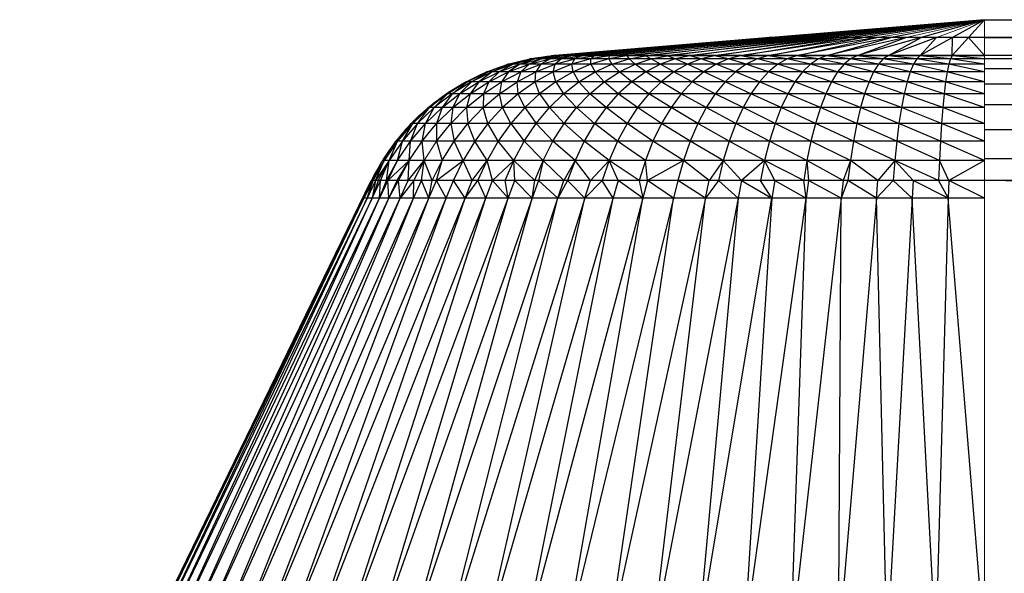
# Paper-space layout '_Top' of a CAD drawing. Header units: millimetres. Extents: x 0 to 1300, y -464 to -1.
# Tile 4 of 47: x 1 to 27, y -449 to -435. Entities that reach past the tile are written whole.
import ezdxf

# ---------------------------------------------------------------- set-up
doc = ezdxf.new("R2010")
doc.units = ezdxf.units.MM

psp = doc.layouts.new('_Top')

# ---------------------------------------------------------------- linework, layer by layer
at = {"color": 7, "linetype": 'Continuous', "lineweight": 25}
for p, q in [((20.696, -435.231), (26.301, -434.764)), ((20.712, -435.231), (26.301, -434.764)), ((26.301, -434.764), (20.758, -435.231)), ((26.301, -434.764), (20.836, -435.231)), ((26.301, -434.764), (20.945, -435.231)), ((26.301, -434.764), (21.083, -435.231)), ((26.301, -434.764), (21.251, -435.231)), ((26.301, -434.764), (21.447, -435.231)), ((26.301, -434.764), (21.67, -435.231)), ((26.301, -434.764), (21.919, -435.231)), ((26.301, -434.764), (22.192, -435.231)), ((26.301, -434.764), (22.489, -435.231)), ((26.301, -434.764), (22.806, -435.231)), ((26.301, -434.764), (23.143, -435.231)), ((26.301, -434.764), (23.869, -435.231)), ((26.301, -434.764), (24.649, -435.231)), ((26.301, -434.764), (25.466, -435.231)), ((26.301, -434.764), (25.882, -435.231)), ((26.301, -435.231), (1274.114, -434.764)), ((26.301, -434.764), (1274.114, -434.764)), ((15.091, -435.698), (20.696, -435.231)), ((20.712, -435.231), (15.122, -435.698)), ((15.122, -435.698), (20.696, -435.231)), ((20.758, -435.231), (15.216, -435.698)), ((15.216, -435.698), (20.712, -435.231)), ((20.836, -435.231), (15.372, -435.698)), ((15.372, -435.698), (20.758, -435.231)), ((20.945, -435.231), (15.589, -435.698)), ((15.589, -435.698), (20.836, -435.231)), ((21.083, -435.231), (15.866, -435.698)), ((15.866, -435.698), (20.945, -435.231)), ((21.251, -435.231), (16.201, -435.698)), ((16.201, -435.698), (21.083, -435.231)), ((21.447, -435.231), (16.593, -435.698)), ((16.593, -435.698), (21.251, -435.231)), ((21.67, -435.231), (17.039, -435.698)), ((17.039, -435.698), (21.447, -435.231)), ((21.919, -435.231), (17.536, -435.698)), ((17.536, -435.698), (21.67, -435.231)), ((22.192, -435.231), (18.083, -435.698)), ((18.083, -435.698), (21.919, -435.231)), ((22.489, -435.231), (18.676, -435.698)), ((18.676, -435.698), (22.192, -435.231)), ((22.806, -435.231), (19.312, -435.698)), ((19.312, -435.698), (22.489, -435.231)), ((23.143, -435.231), (19.986, -435.698)), ((19.986, -435.698), (22.806, -435.231)), ((1279.719, -435.231), (20.696, -435.231)), ((23.498, -435.231), (20.696, -435.698)), ((20.696, -435.698), (23.143, -435.231)), ((23.869, -435.231), (21.437, -435.698)), ((21.437, -435.698), (23.498, -435.231)), ((24.253, -435.231), (22.205, -435.698)), ((22.205, -435.698), (23.869, -435.231)), ((24.649, -435.231), (22.997, -435.698)), ((22.997, -435.698), (24.253, -435.231)), ((25.054, -435.231), (23.806, -435.698)), ((23.806, -435.698), (24.649, -435.231)), ((25.466, -435.231), (24.63, -435.698)), ((24.63, -435.698), (25.054, -435.231)), ((25.882, -435.231), (25.463, -435.698)), ((25.463, -435.698), (25.466, -435.231)), ((26.301, -435.698), (25.882, -435.231)), ((1274.114, -435.231), (26.301, -435.698)), ((15.055, -435.704), (14.496, -435.785)), ((14.496, -435.785), (15.024, -435.704)), ((15.15, -435.704), (14.595, -435.785)), ((14.595, -435.785), (15.055, -435.704)), ((14.76, -435.785), (15.306, -435.704)), ((15.15, -435.704), (14.76, -435.785)), ((14.906, -435.721), (14.905, -435.716)), ((14.989, -435.785), (15.525, -435.704)), ((15.306, -435.704), (14.989, -435.785)), ((26.301, -435.704), (15.024, -435.704)), ((15.122, -435.698), (15.055, -435.704)), ((15.055, -435.704), (15.091, -435.698)), ((1285.324, -435.698), (15.091, -435.698)), ((15.15, -435.704), (15.122, -435.698)), ((15.216, -435.698), (15.15, -435.704)), ((15.306, -435.704), (15.216, -435.698)), ((15.281, -435.785), (15.803, -435.704)), ((15.525, -435.704), (15.281, -435.785)), ((15.372, -435.698), (15.306, -435.704)), ((15.525, -435.704), (15.372, -435.698)), ((15.589, -435.698), (15.525, -435.704)), ((15.589, -435.698), (15.803, -435.704)), ((15.635, -435.785), (16.14, -435.704)), ((15.803, -435.704), (15.635, -435.785)), ((15.803, -435.704), (15.866, -435.698)), ((15.866, -435.698), (16.14, -435.704)), ((16.534, -435.704), (16.049, -435.785)), ((16.049, -435.785), (16.14, -435.704)), ((16.14, -435.704), (16.201, -435.698)), ((16.534, -435.704), (16.201, -435.698)), ((16.983, -435.704), (16.52, -435.785)), ((16.52, -435.785), (16.534, -435.704)), ((16.593, -435.698), (16.534, -435.704)), ((16.983, -435.704), (16.593, -435.698)), ((17.039, -435.698), (16.983, -435.704)), ((16.983, -435.704), (17.045, -435.785)), ((17.039, -435.698), (17.484, -435.704)), ((17.045, -435.785), (17.484, -435.704)), ((17.484, -435.704), (17.536, -435.698)), ((17.484, -435.704), (17.623, -435.785)), ((17.536, -435.698), (18.034, -435.704)), ((17.623, -435.785), (18.034, -435.704)), ((18.034, -435.704), (18.083, -435.698)), ((18.249, -435.785), (18.034, -435.704)), ((18.63, -435.704), (18.083, -435.698)), ((18.63, -435.704), (18.249, -435.785)), ((18.676, -435.698), (18.63, -435.704)), ((18.92, -435.785), (18.63, -435.704)), ((19.27, -435.704), (18.676, -435.698)), ((19.27, -435.704), (18.92, -435.785)), ((19.312, -435.698), (19.27, -435.704)), ((19.632, -435.785), (19.27, -435.704)), ((19.948, -435.704), (19.312, -435.698)), ((19.948, -435.704), (19.632, -435.785)), ((19.986, -435.698), (19.948, -435.704)), ((20.382, -435.785), (19.948, -435.704)), ((20.662, -435.704), (19.986, -435.698)), ((20.662, -435.704), (20.382, -435.785)), ((20.696, -435.698), (20.662, -435.704)), ((21.165, -435.785), (20.662, -435.704)), ((21.408, -435.704), (20.696, -435.698)), ((21.408, -435.704), (21.165, -435.785)), ((21.437, -435.698), (21.408, -435.704)), ((21.976, -435.785), (21.408, -435.704)), ((22.181, -435.704), (21.437, -435.698)), ((22.181, -435.704), (21.976, -435.785)), ((22.205, -435.698), (22.181, -435.704)), ((22.812, -435.785), (22.181, -435.704)), ((22.977, -435.704), (22.205, -435.698)), ((22.977, -435.704), (22.812, -435.785)), ((22.997, -435.698), (22.977, -435.704)), ((23.667, -435.785), (22.977, -435.704)), ((23.791, -435.704), (22.997, -435.698)), ((23.791, -435.704), (23.667, -435.785)), ((23.806, -435.698), (23.791, -435.704)), ((24.537, -435.785), (23.791, -435.704)), ((24.62, -435.704), (23.806, -435.698)), ((24.62, -435.704), (24.537, -435.785)), ((24.63, -435.698), (24.62, -435.704)), ((25.416, -435.785), (24.62, -435.704)), ((25.458, -435.704), (24.63, -435.698)), ((25.458, -435.704), (25.416, -435.785)), ((25.463, -435.698), (25.458, -435.704)), ((26.301, -435.785), (25.458, -435.704)), ((26.301, -435.704), (25.463, -435.698)), ((1274.114, -435.698), (26.301, -435.787)), ((13.925, -435.926), (13.368, -436.126)), ((13.368, -436.126), (13.89, -435.926)), ((14.029, -435.926), (13.476, -436.126)), ((13.476, -436.126), (13.925, -435.926)), ((13.657, -436.126), (14.201, -435.926)), ((14.029, -435.926), (13.657, -436.126)), ((26.301, -435.926), (13.89, -435.926)), ((13.908, -436.126), (14.442, -435.926)), ((14.201, -435.926), (13.908, -436.126)), ((14.496, -435.785), (13.925, -435.926)), ((13.925, -435.926), (14.463, -435.785)), ((13.957, -435.906), (13.958, -435.91)), ((14.595, -435.785), (14.029, -435.926)), ((14.029, -435.926), (14.496, -435.785)), ((14.131, -435.859), (14.131, -435.867)), ((14.201, -435.926), (14.76, -435.785)), ((14.595, -435.785), (14.201, -435.926)), ((14.228, -436.126), (14.748, -435.926)), ((14.442, -435.926), (14.228, -436.126)), ((14.425, -435.794), (14.425, -435.792)), ((14.442, -435.926), (14.989, -435.785)), ((14.76, -435.785), (14.442, -435.926)), ((26.301, -435.785), (14.463, -435.785)), ((14.606, -435.759), (14.607, -435.764)), ((14.616, -436.126), (15.119, -435.926)), ((14.748, -435.926), (14.616, -436.126)), ((14.748, -435.926), (15.281, -435.785)), ((14.989, -435.785), (14.748, -435.926)), ((15.553, -435.926), (15.069, -436.126)), ((15.069, -436.126), (15.119, -435.926)), ((15.119, -435.926), (15.635, -435.785)), ((15.281, -435.785), (15.119, -435.926)), ((16.049, -435.785), (15.553, -435.926)), ((15.553, -435.926), (15.635, -435.785)), ((15.585, -436.126), (15.553, -435.926)), ((16.047, -435.926), (15.585, -436.126)), ((16.52, -435.785), (16.047, -435.926)), ((16.047, -435.926), (16.049, -435.785)), ((16.047, -435.926), (16.161, -436.126)), ((16.161, -436.126), (16.598, -435.926)), ((16.52, -435.785), (16.598, -435.926)), ((16.598, -435.926), (17.045, -435.785)), ((16.598, -435.926), (16.794, -436.126)), ((16.794, -436.126), (17.203, -435.926)), ((17.045, -435.785), (17.203, -435.926)), ((17.203, -435.926), (17.623, -435.785)), ((17.479, -436.126), (17.203, -435.926)), ((17.86, -435.926), (17.479, -436.126)), ((17.86, -435.926), (17.623, -435.785)), ((18.249, -435.785), (17.86, -435.926)), ((18.215, -436.126), (17.86, -435.926)), ((18.563, -435.926), (18.215, -436.126)), ((18.563, -435.926), (18.249, -435.785)), ((18.92, -435.785), (18.563, -435.926)), ((18.995, -436.126), (18.563, -435.926)), ((19.31, -435.926), (18.92, -435.785)), ((19.31, -435.926), (18.995, -436.126)), ((19.632, -435.785), (19.31, -435.926)), ((19.816, -436.126), (19.31, -435.926)), ((20.096, -435.926), (19.632, -435.785)), ((20.096, -435.926), (19.816, -436.126)), ((20.382, -435.785), (20.096, -435.926)), ((20.674, -436.126), (20.096, -435.926)), ((20.916, -435.926), (20.382, -435.785)), ((20.916, -435.926), (20.674, -436.126)), ((21.165, -435.785), (20.916, -435.926)), ((21.563, -436.126), (20.916, -435.926)), ((21.767, -435.926), (21.165, -435.785)), ((21.767, -435.926), (21.563, -436.126)), ((21.976, -435.785), (21.767, -435.926)), ((22.478, -436.126), (21.767, -435.926)), ((22.643, -435.926), (21.976, -435.785)), ((22.643, -435.926), (22.478, -436.126)), ((22.812, -435.785), (22.643, -435.926)), ((23.415, -436.126), (22.643, -435.926)), ((23.539, -435.926), (22.812, -435.785)), ((23.539, -435.926), (23.415, -436.126)), ((23.667, -435.785), (23.539, -435.926)), ((24.368, -436.126), (23.539, -435.926)), ((24.451, -435.926), (23.667, -435.785)), ((24.451, -435.926), (24.368, -436.126)), ((24.537, -435.785), (24.451, -435.926)), ((25.332, -436.126), (24.451, -435.926)), ((25.374, -435.926), (24.537, -435.785)), ((25.374, -435.926), (25.332, -436.126)), ((25.416, -435.785), (25.374, -435.926)), ((26.301, -436.126), (25.374, -435.926)), ((26.301, -435.926), (25.416, -435.785)), ((1274.114, -435.787), (26.301, -436.044)), ((1274.114, -435.787), (26.301, -435.787)), ((13.368, -436.126), (12.83, -436.384)), ((12.83, -436.384), (13.331, -436.126)), ((13.476, -436.126), (12.943, -436.384)), ((12.943, -436.384), (13.368, -436.126)), ((13.131, -436.384), (13.657, -436.126)), ((13.476, -436.126), (13.131, -436.384)), ((13.195, -436.185), (13.196, -436.191)), ((26.301, -436.126), (13.331, -436.126)), ((13.393, -436.384), (13.908, -436.126)), ((13.657, -436.126), (13.393, -436.384)), ((13.505, -436.057), (13.505, -436.062)), ((13.664, -436), (13.665, -436.007)), ((13.726, -436.384), (14.228, -436.126)), ((13.908, -436.126), (13.726, -436.384)), ((14.13, -436.384), (14.616, -436.126)), ((14.228, -436.126), (14.13, -436.384)), ((15.069, -436.126), (14.602, -436.384)), ((14.602, -436.384), (14.616, -436.126)), ((15.14, -436.384), (15.069, -436.126)), ((15.585, -436.126), (15.14, -436.384)), ((15.585, -436.126), (15.74, -436.384)), ((15.74, -436.384), (16.161, -436.126)), ((16.161, -436.126), (16.398, -436.384)), ((16.398, -436.384), (16.794, -436.126)), ((17.113, -436.384), (16.794, -436.126)), ((17.479, -436.126), (17.113, -436.384)), ((17.878, -436.384), (17.479, -436.126)), ((18.215, -436.126), (17.878, -436.384)), ((18.691, -436.384), (18.215, -436.126)), ((18.995, -436.126), (18.691, -436.384)), ((19.547, -436.384), (18.995, -436.126)), ((19.816, -436.126), (19.547, -436.384)), ((20.44, -436.384), (19.816, -436.126)), ((20.674, -436.126), (20.44, -436.384)), ((21.366, -436.384), (20.674, -436.126)), ((21.563, -436.126), (21.366, -436.384)), ((22.319, -436.384), (21.563, -436.126)), ((22.478, -436.126), (22.319, -436.384)), ((23.295, -436.384), (22.478, -436.126)), ((23.415, -436.126), (23.295, -436.384)), ((24.288, -436.384), (23.415, -436.126)), ((24.368, -436.126), (24.288, -436.384)), ((25.291, -436.384), (24.368, -436.126)), ((25.332, -436.126), (25.291, -436.384)), ((26.301, -436.384), (25.332, -436.126)), ((1274.114, -436.044), (26.301, -436.446)), ((1274.114, -436.044), (26.301, -436.044)), ((12.83, -436.384), (12.319, -436.698)), ((12.319, -436.698), (12.792, -436.384)), ((12.943, -436.384), (12.437, -436.698)), ((12.437, -436.698), (12.83, -436.384)), ((12.628, -436.477), (12.629, -436.482)), ((12.631, -436.698), (13.131, -436.384)), ((12.943, -436.384), (12.631, -436.698)), ((12.759, -436.402), (12.76, -436.404)), ((26.301, -436.384), (12.792, -436.384)), ((12.903, -436.698), (13.393, -436.384)), ((13.131, -436.384), (12.903, -436.698)), ((13.057, -436.249), (13.058, -436.253)), ((13.249, -436.698), (13.726, -436.384)), ((13.393, -436.384), (13.249, -436.698)), ((13.668, -436.698), (14.13, -436.384)), ((13.726, -436.384), (13.668, -436.698)), ((14.158, -436.698), (14.13, -436.384)), ((14.602, -436.384), (14.158, -436.698)), ((14.716, -436.698), (14.602, -436.384)), ((15.14, -436.384), (14.716, -436.698)), ((15.14, -436.384), (15.339, -436.698)), ((15.339, -436.698), (15.74, -436.384)), ((15.74, -436.384), (16.023, -436.698)), ((16.023, -436.698), (16.398, -436.384)), ((16.764, -436.698), (16.398, -436.384)), ((17.113, -436.384), (16.764, -436.698)), ((17.559, -436.698), (17.113, -436.384)), ((17.878, -436.384), (17.559, -436.698)), ((18.403, -436.698), (17.878, -436.384)), ((18.691, -436.384), (18.403, -436.698)), ((19.29, -436.698), (18.691, -436.384)), ((19.547, -436.384), (19.29, -436.698)), ((20.217, -436.698), (19.547, -436.384)), ((20.44, -436.384), (20.217, -436.698)), ((21.178, -436.698), (20.44, -436.384)), ((21.366, -436.384), (21.178, -436.698)), ((22.168, -436.698), (21.366, -436.384)), ((22.319, -436.384), (22.168, -436.698)), ((23.181, -436.698), (22.319, -436.384)), ((23.295, -436.384), (23.181, -436.698)), ((24.211, -436.698), (23.295, -436.384)), ((24.288, -436.384), (24.211, -436.698)), ((25.253, -436.698), (24.288, -436.384)), ((25.291, -436.384), (25.253, -436.698)), ((26.301, -436.698), (25.291, -436.384)), ((1274.114, -436.446), (26.301, -436.981)), ((1274.114, -436.446), (26.301, -436.446)), ((12.319, -436.698), (11.851, -437.055)), ((11.851, -437.055), (12.28, -436.698)), ((12.437, -436.698), (11.972, -437.055)), ((11.972, -437.055), (12.319, -436.698)), ((12.174, -437.055), (12.631, -436.698)), ((12.437, -436.698), (12.174, -437.055)), ((12.217, -436.741), (12.218, -436.745)), ((26.301, -436.698), (12.28, -436.698)), ((12.343, -436.655), (12.344, -436.658)), ((12.454, -437.055), (12.903, -436.698)), ((12.631, -436.698), (12.454, -437.055)), ((12.812, -437.055), (13.249, -436.698)), ((12.903, -436.698), (12.812, -437.055)), ((13.246, -437.055), (13.668, -436.698)), ((13.249, -436.698), (13.246, -437.055)), ((13.752, -437.055), (13.668, -436.698)), ((14.158, -436.698), (13.752, -437.055)), ((14.328, -437.055), (14.158, -436.698)), ((14.716, -436.698), (14.328, -437.055)), ((14.716, -436.698), (14.972, -437.055)), ((14.972, -437.055), (15.339, -436.698)), ((15.339, -436.698), (15.679, -437.055)), ((15.679, -437.055), (16.023, -436.698)), ((16.445, -437.055), (16.023, -436.698)), ((16.764, -436.698), (16.445, -437.055)), ((17.266, -437.055), (16.764, -436.698)), ((17.559, -436.698), (17.266, -437.055)), ((18.138, -437.055), (17.559, -436.698)), ((18.403, -436.698), (18.138, -437.055)), ((19.056, -437.055), (18.403, -436.698)), ((19.29, -436.698), (19.056, -437.055)), ((20.014, -437.055), (19.29, -436.698)), ((20.217, -436.698), (20.014, -437.055)), ((21.007, -437.055), (20.217, -436.698)), ((21.178, -436.698), (21.007, -437.055)), ((22.03, -437.055), (21.178, -436.698)), ((22.168, -436.698), (22.03, -437.055)), ((23.077, -437.055), (22.168, -436.698)), ((23.181, -436.698), (23.077, -437.055)), ((24.141, -437.055), (23.181, -436.698)), ((24.211, -436.698), (24.141, -437.055)), ((25.218, -437.055), (24.211, -436.698)), ((25.253, -436.698), (25.218, -437.055)), ((26.301, -437.055), (25.253, -436.698)), ((11.948, -436.942), (11.95, -436.949)), ((1274.114, -436.981), (26.301, -437.635)), ((1274.114, -436.981), (26.301, -436.981)), ((11.851, -437.055), (11.411, -437.469)), ((11.411, -437.469), (11.811, -437.055)), ((11.972, -437.055), (11.536, -437.469)), ((11.536, -437.469), (11.851, -437.055)), ((11.743, -437.469), (12.174, -437.055)), ((11.743, -437.469), (11.972, -437.055)), ((26.301, -437.055), (11.811, -437.055)), ((11.831, -437.038), (11.831, -437.039)), ((12.032, -437.469), (12.454, -437.055)), ((12.174, -437.055), (12.032, -437.469)), ((12.401, -437.469), (12.812, -437.055)), ((12.454, -437.055), (12.401, -437.469)), ((12.812, -437.055), (12.848, -437.469)), ((12.848, -437.469), (13.246, -437.055)), ((13.369, -437.469), (13.246, -437.055)), ((13.752, -437.055), (13.369, -437.469)), ((13.964, -437.469), (13.752, -437.055)), ((14.328, -437.055), (13.964, -437.469)), ((14.328, -437.055), (14.627, -437.469)), ((14.627, -437.469), (14.972, -437.055)), ((14.972, -437.055), (15.355, -437.469)), ((15.355, -437.469), (15.679, -437.055)), ((16.145, -437.469), (15.679, -437.055)), ((16.445, -437.055), (16.145, -437.469)), ((16.991, -437.469), (16.445, -437.055)), ((17.266, -437.055), (16.991, -437.469)), ((17.889, -437.469), (17.266, -437.055)), ((18.138, -437.055), (17.889, -437.469)), ((18.835, -437.469), (18.138, -437.055)), ((19.056, -437.055), (18.835, -437.469)), ((19.822, -437.469), (19.056, -437.055)), ((20.014, -437.055), (19.822, -437.469)), ((20.846, -437.469), (20.014, -437.055)), ((21.007, -437.055), (20.846, -437.469)), ((21.9, -437.469), (21.007, -437.055)), ((22.03, -437.055), (21.9, -437.469)), ((22.978, -437.469), (22.03, -437.055)), ((23.077, -437.055), (22.978, -437.469)), ((24.075, -437.469), (23.077, -437.055)), ((24.141, -437.055), (24.075, -437.469)), ((25.185, -437.469), (24.141, -437.055)), ((25.218, -437.055), (25.185, -437.469)), ((26.301, -437.469), (25.218, -437.055)), ((11.411, -437.469), (11.014, -437.929)), ((11.014, -437.929), (11.369, -437.469)), ((11.536, -437.469), (11.142, -437.929)), ((11.142, -437.929), (11.411, -437.469)), ((11.355, -437.929), (11.743, -437.469)), ((11.355, -437.929), (11.536, -437.469)), ((26.301, -437.469), (11.369, -437.469)), ((11.471, -437.365), (11.472, -437.371)), ((11.58, -437.26), (11.582, -437.269)), ((11.652, -437.929), (12.032, -437.469)), ((11.652, -437.929), (11.743, -437.469)), ((12.031, -437.929), (12.401, -437.469)), ((12.032, -437.469), (12.031, -437.929)), ((12.401, -437.469), (12.489, -437.929)), ((12.489, -437.929), (12.848, -437.469)), ((13.025, -437.929), (12.848, -437.469)), ((13.369, -437.469), (13.025, -437.929)), ((13.635, -437.929), (13.369, -437.469)), ((13.964, -437.469), (13.635, -437.929)), ((13.964, -437.469), (14.316, -437.929)), ((14.316, -437.929), (14.627, -437.469)), ((14.627, -437.469), (15.063, -437.929)), ((15.063, -437.929), (15.355, -437.469)), ((15.874, -437.929), (15.355, -437.469)), ((16.145, -437.469), (15.874, -437.929)), ((16.743, -437.929), (16.145, -437.469)), ((16.991, -437.469), (16.743, -437.929)), ((17.665, -437.929), (16.991, -437.469)), ((17.889, -437.469), (17.665, -437.929)), ((18.636, -437.929), (17.889, -437.469)), ((18.835, -437.469), (18.636, -437.929)), ((19.65, -437.929), (18.835, -437.469)), ((19.822, -437.469), (19.65, -437.929)), ((20.7, -437.929), (19.822, -437.469)), ((20.846, -437.469), (20.7, -437.929)), ((21.782, -437.929), (20.846, -437.469)), ((21.9, -437.469), (21.782, -437.929)), ((22.89, -437.929), (21.9, -437.469)), ((22.978, -437.469), (22.89, -437.929)), ((24.016, -437.929), (22.978, -437.469)), ((24.075, -437.469), (24.016, -437.929)), ((25.155, -437.929), (24.075, -437.469)), ((25.185, -437.469), (25.155, -437.929)), ((26.301, -437.929), (25.185, -437.469)), ((11.129, -437.735), (11.13, -437.741)), ((11.24, -437.608), (11.242, -437.616)), ((1274.114, -437.635), (26.301, -438.392)), ((1274.114, -437.635), (26.301, -437.635)), ((11.014, -437.929), (10.666, -438.43)), ((10.666, -438.43), (10.971, -437.929)), ((11.142, -437.929), (10.797, -438.43)), ((10.797, -438.43), (11.014, -437.929)), ((10.937, -437.979), (10.936, -437.975)), ((26.301, -437.929), (10.971, -437.929)), ((11.015, -438.43), (11.355, -437.929)), ((11.015, -438.43), (11.142, -437.929)), ((11.319, -438.43), (11.652, -437.929)), ((11.319, -438.43), (11.355, -437.929)), ((11.706, -438.43), (11.652, -437.929)), ((12.031, -437.929), (12.175, -438.43)), ((12.175, -438.43), (12.489, -437.929)), ((12.722, -438.43), (12.489, -437.929)), ((13.025, -437.929), (12.722, -438.43)), ((13.346, -438.43), (13.025, -437.929)), ((13.635, -437.929), (13.346, -438.43)), ((14.043, -438.43), (13.635, -437.929)), ((14.043, -438.43), (14.316, -437.929)), ((14.316, -437.929), (14.807, -438.43)), ((14.807, -438.43), (15.063, -437.929)), ((15.637, -438.43), (15.063, -437.929)), ((15.874, -437.929), (15.637, -438.43)), ((16.525, -438.43), (15.874, -437.929)), ((16.743, -437.929), (16.525, -438.43)), ((17.469, -438.43), (16.743, -437.929)), ((17.665, -437.929), (17.469, -438.43)), ((18.461, -438.43), (17.665, -437.929)), ((18.636, -437.929), (18.461, -438.43)), ((19.498, -438.43), (18.636, -437.929)), ((19.65, -437.929), (19.498, -438.43)), ((20.573, -438.43), (19.65, -437.929)), ((20.7, -437.929), (20.573, -438.43)), ((21.679, -438.43), (20.7, -437.929)), ((21.782, -437.929), (21.679, -438.43)), ((22.812, -438.43), (21.782, -437.929)), ((22.89, -437.929), (22.812, -438.43)), ((23.964, -438.43), (22.89, -437.929)), ((24.016, -437.929), (23.964, -438.43)), ((25.129, -438.43), (24.016, -437.929)), ((25.155, -437.929), (25.129, -438.43)), ((26.301, -438.43), (25.155, -437.929)), ((10.829, -438.12), (10.83, -438.125)), ((10.666, -438.43), (10.358, -438.956)), ((10.358, -438.956), (10.622, -438.43)), ((10.376, -438.956), (10.666, -438.43)), ((10.797, -438.43), (10.439, -438.956)), ((10.439, -438.956), (10.666, -438.43)), ((10.509, -438.956), (10.797, -438.43)), ((10.563, -438.527), (10.565, -438.533)), ((10.574, -438.956), (10.797, -438.43)), ((26.301, -438.43), (10.622, -438.43)), ((10.661, -438.374), (10.66, -438.37)), ((10.731, -438.956), (11.015, -438.43)), ((10.731, -438.956), (10.797, -438.43)), ((11.319, -438.43), (10.761, -438.956)), ((10.761, -438.956), (11.015, -438.43)), ((11.002, -438.956), (11.319, -438.43)), ((11.041, -438.956), (11.319, -438.43)), ((11.294, -438.956), (11.706, -438.43)), ((11.294, -438.956), (11.319, -438.43)), ((11.435, -438.956), (11.706, -438.43)), ((11.637, -438.956), (11.706, -438.43)), ((11.913, -438.956), (11.706, -438.43)), ((11.913, -438.956), (12.175, -438.43)), ((12.03, -438.956), (12.722, -438.43)), ((12.03, -438.956), (12.175, -438.43)), ((12.471, -438.956), (12.722, -438.43)), ((12.958, -438.956), (12.722, -438.43)), ((12.958, -438.956), (13.346, -438.43)), ((13.106, -438.956), (13.346, -438.43)), ((13.491, -438.956), (13.346, -438.43)), ((13.491, -438.956), (14.043, -438.43)), ((13.815, -438.956), (14.043, -438.43)), ((14.067, -438.956), (14.043, -438.43)), ((14.594, -438.956), (14.043, -438.43)), ((14.594, -438.956), (14.807, -438.43)), ((14.807, -438.43), (14.685, -438.956)), ((15.342, -438.956), (14.807, -438.43)), ((15.637, -438.43), (15.342, -438.956)), ((15.637, -438.43), (15.439, -438.956)), ((16.036, -438.956), (15.637, -438.43)), ((16.525, -438.43), (16.036, -438.956)), ((16.525, -438.43), (16.344, -438.956)), ((17.305, -438.956), (16.525, -438.43)), ((16.764, -438.956), (16.525, -438.43)), ((17.469, -438.43), (17.305, -438.956)), ((17.525, -438.956), (17.469, -438.43)), ((18.461, -438.43), (17.525, -438.956)), ((18.461, -438.43), (18.316, -438.956)), ((19.134, -438.956), (18.461, -438.43)), ((19.498, -438.43), (19.134, -438.956)), ((19.498, -438.43), (19.372, -438.956)), ((19.976, -438.956), (19.498, -438.43)), ((20.573, -438.43), (19.976, -438.956)), ((20.573, -438.43), (20.467, -438.956)), ((21.594, -438.956), (20.573, -438.43)), ((20.839, -438.956), (20.573, -438.43)), ((21.679, -438.43), (21.594, -438.956)), ((22.618, -438.956), (21.679, -438.43)), ((21.679, -438.43), (21.721, -438.956)), ((22.812, -438.43), (22.618, -438.956)), ((22.812, -438.43), (22.747, -438.956)), ((23.528, -438.956), (22.812, -438.43)), ((23.964, -438.43), (23.528, -438.956)), ((23.964, -438.43), (23.921, -438.956)), ((25.108, -438.956), (23.964, -438.43)), ((24.447, -438.956), (23.964, -438.43)), ((25.129, -438.43), (25.108, -438.956)), ((25.372, -438.956), (25.129, -438.43)), ((26.301, -438.43), (25.372, -438.956)), ((1274.114, -438.392), (26.301, -438.956)), ((1274.114, -438.392), (26.301, -438.392)), ((10.418, -438.799), (10.415, -438.79)), ((1.173, -457.756), (10.331, -438.956)), ((10.376, -438.956), (10.138, -439.409)), ((10.358, -438.956), (10.138, -439.409)), ((10.138, -439.409), (10.331, -438.956)), ((10.439, -438.956), (10.22, -439.409)), ((10.22, -439.409), (10.376, -438.956)), ((1290.084, -438.956), (10.331, -438.956)), ((10.356, -439.409), (10.574, -438.956)), ((10.439, -438.956), (10.356, -439.409)), ((10.509, -438.956), (10.356, -439.409)), ((10.761, -438.956), (10.547, -439.409)), ((10.547, -439.409), (10.574, -438.956)), ((10.547, -439.409), (10.731, -438.956)), ((10.791, -439.409), (10.761, -438.956)), ((10.791, -439.409), (11.041, -438.956)), ((10.791, -439.409), (11.002, -438.956)), ((11.087, -439.409), (11.041, -438.956)), ((11.435, -438.956), (11.087, -439.409)), ((11.087, -439.409), (11.294, -438.956)), ((11.434, -439.409), (11.637, -438.956)), ((11.434, -439.409), (11.435, -438.956)), ((11.833, -439.409), (11.637, -438.956)), ((11.833, -439.409), (12.03, -438.956)), ((11.833, -439.409), (11.913, -438.956)), ((12.28, -439.409), (12.03, -438.956)), ((12.28, -439.409), (12.471, -438.956)), ((12.774, -439.409), (12.471, -438.956)), ((12.774, -439.409), (13.106, -438.956)), ((12.774, -439.409), (12.958, -438.956)), ((13.314, -439.409), (13.106, -438.956)), ((16.764, -438.956), (13.246, -451.05)), ((13.314, -439.409), (13.491, -438.956)), ((13.898, -439.409), (13.491, -438.956)), ((13.898, -439.409), (13.815, -438.956)), ((13.898, -439.409), (14.067, -438.956)), ((14.524, -439.409), (14.067, -438.956)), ((14.685, -438.956), (14.524, -439.409)), ((14.524, -439.409), (14.594, -438.956)), ((14.685, -438.956), (15.19, -439.409)), ((15.439, -438.956), (15.19, -439.409)), ((15.19, -439.409), (15.342, -438.956)), ((15.894, -439.409), (15.439, -438.956)), ((16.344, -438.956), (15.894, -439.409)), ((15.894, -439.409), (16.036, -438.956)), ((16.633, -439.409), (16.344, -438.956)), ((17.404, -439.409), (16.764, -438.956)), ((17.305, -438.956), (17.404, -439.409)), ((17.525, -438.956), (17.404, -439.409)), ((18.206, -439.409), (17.525, -438.956)), ((18.316, -438.956), (18.206, -439.409)), ((19.035, -439.409), (18.316, -438.956)), ((19.372, -438.956), (19.035, -439.409)), ((19.035, -439.409), (19.134, -438.956)), ((19.888, -439.409), (19.372, -438.956)), ((19.976, -438.956), (19.888, -439.409)), ((19.976, -438.956), (20.763, -439.409)), ((20.763, -439.409), (20.467, -438.956)), ((20.839, -438.956), (20.763, -439.409)), ((20.839, -438.956), (21.657, -439.409)), ((21.657, -439.409), (21.594, -438.956)), ((21.721, -438.956), (21.657, -439.409)), ((22.567, -439.409), (21.721, -438.956)), ((22.747, -438.956), (22.567, -439.409)), ((22.618, -438.956), (22.567, -439.409)), ((23.489, -439.409), (22.747, -438.956)), ((23.921, -438.956), (23.489, -439.409)), ((23.489, -439.409), (23.528, -438.956)), ((24.421, -439.409), (23.921, -438.956)), ((24.447, -438.956), (24.421, -439.409)), ((25.36, -439.409), (24.447, -438.956)), ((25.108, -438.956), (25.36, -439.409)), ((25.372, -438.956), (25.36, -439.409)), ((26.301, -439.409), (25.372, -438.956)), ((1274.114, -457.756), (26.301, -438.956)), ((10.138, -439.409), (4.477, -451.05)), ((4.477, -451.05), (10.11, -439.409)), ((10.22, -439.409), (4.588, -451.05)), ((4.588, -451.05), (10.138, -439.409)), ((10.356, -439.409), (4.772, -451.05)), ((4.772, -451.05), (10.22, -439.409)), ((5.029, -451.05), (10.547, -439.409)), ((5.029, -451.05), (10.356, -439.409)), ((5.358, -451.05), (10.791, -439.409)), ((5.358, -451.05), (10.547, -439.409)), ((5.758, -451.05), (11.087, -439.409)), ((5.758, -451.05), (10.791, -439.409)), ((6.228, -451.05), (11.434, -439.409)), ((6.228, -451.05), (11.087, -439.409)), ((6.765, -451.05), (11.833, -439.409)), ((6.765, -451.05), (11.434, -439.409)), ((7.369, -451.05), (12.28, -439.409)), ((7.369, -451.05), (11.833, -439.409)), ((8.036, -451.05), (12.774, -439.409)), ((8.036, -451.05), (12.28, -439.409)), ((8.766, -451.05), (13.314, -439.409)), ((8.766, -451.05), (12.774, -439.409)), ((9.554, -451.05), (13.898, -439.409)), ((9.554, -451.05), (13.314, -439.409)), ((26.301, -439.409), (10.11, -439.409)), ((14.524, -439.409), (10.4, -451.05)), ((10.4, -451.05), (13.898, -439.409)), ((11.299, -451.05), (15.19, -439.409)), ((11.299, -451.05), (14.524, -439.409)), ((15.894, -439.409), (12.249, -451.05)), ((12.249, -451.05), (15.19, -439.409)), ((13.246, -451.05), (15.894, -439.409)), ((17.404, -439.409), (14.288, -451.05)), ((14.288, -451.05), (16.633, -439.409)), ((18.206, -439.409), (15.37, -451.05)), ((15.37, -451.05), (17.404, -439.409)), ((19.035, -439.409), (16.49, -451.05)), ((16.49, -451.05), (18.206, -439.409)), ((19.888, -439.409), (17.642, -451.05)), ((17.642, -451.05), (19.035, -439.409)), ((18.824, -451.05), (20.763, -439.409)), ((19.888, -439.409), (18.824, -451.05)), ((20.031, -451.05), (21.657, -439.409)), ((20.763, -439.409), (20.031, -451.05)), ((22.567, -439.409), (21.259, -451.05)), ((21.259, -451.05), (21.657, -439.409)), ((23.489, -439.409), (22.505, -451.05)), ((22.505, -451.05), (22.567, -439.409)), ((23.763, -451.05), (23.489, -439.409)), ((24.421, -439.409), (23.763, -451.05)), ((25.03, -451.05), (24.421, -439.409)), ((25.36, -439.409), (25.03, -451.05)), ((26.301, -451.05), (25.36, -439.409))]:
    psp.add_line(p, q, dxfattribs=at)
at = {"color": 142, "linetype": 'Continuous', "lineweight": 18, "true_color": 0x0080c0}
for p, q in [((26.301, -434.764), (23.498, -435.231)), ((26.301, -434.764), (24.253, -435.231)), ((26.301, -434.764), (25.054, -435.231)), ((26.301, -434.764), (26.301, -435.704)), ((14.463, -435.785), (15.024, -435.704)), ((14.756, -435.74), (14.905, -435.716)), ((14.905, -435.716), (15.008, -435.706)), ((15.024, -435.704), (15.091, -435.698)), ((26.301, -459.873), (26.301, -435.704)), ((13.331, -436.126), (13.89, -435.926)), ((13.798, -435.959), (13.664, -436)), ((13.89, -435.926), (14.463, -435.785)), ((13.919, -435.919), (13.957, -435.906)), ((13.957, -435.906), (14.046, -435.885)), ((14.131, -435.859), (13.988, -435.902)), ((14.345, -435.814), (14.131, -435.859)), ((14.276, -435.828), (14.425, -435.792)), ((14.425, -435.792), (14.448, -435.788)), ((14.433, -435.792), (14.451, -435.787)), ((14.451, -435.787), (14.456, -435.786)), ((14.606, -435.759), (14.525, -435.776)), ((14.894, -435.722), (14.606, -435.759)), ((12.792, -436.384), (13.331, -436.126)), ((13.195, -436.185), (12.863, -436.351)), ((13.057, -436.249), (13.127, -436.219)), ((13.274, -436.154), (13.195, -436.185)), ((13.405, -436.1), (13.505, -436.057)), ((13.664, -436), (13.458, -436.081)), ((13.47, -436.077), (13.539, -436.044)), ((13.505, -436.057), (13.589, -436.029)), ((13.539, -436.044), (13.639, -436.016)), ((12.28, -436.698), (12.792, -436.384)), ((12.759, -436.402), (12.343, -436.655)), ((12.486, -436.568), (12.628, -436.477)), ((12.599, -436.502), (12.682, -436.446)), ((12.628, -436.477), (12.695, -436.441)), ((12.682, -436.446), (12.724, -436.426)), ((12.78, -436.392), (12.759, -436.402)), ((12.909, -436.328), (13.057, -436.249)), ((11.811, -437.055), (12.28, -436.698)), ((12.085, -436.843), (12.217, -436.741)), ((12.217, -436.741), (12.253, -436.718)), ((12.343, -436.655), (12.308, -436.68)), ((11.831, -437.038), (11.891, -436.991)), ((11.948, -436.942), (11.869, -437.011)), ((11.869, -437.01), (11.9, -436.981)), ((11.9, -436.981), (11.977, -436.928)), ((12.185, -436.77), (11.948, -436.942)), ((11.369, -437.469), (11.811, -437.055)), ((11.73, -437.13), (11.58, -437.26)), ((11.708, -437.15), (11.769, -437.094)), ((11.818, -437.049), (11.831, -437.038)), ((10.971, -437.929), (11.369, -437.469)), ((11.414, -437.427), (11.471, -437.365)), ((11.58, -437.26), (11.449, -437.395)), ((11.471, -437.365), (11.527, -437.315)), ((11.24, -437.608), (11.034, -437.857)), ((11.038, -437.852), (11.129, -437.735)), ((11.129, -437.735), (11.183, -437.676)), ((11.15, -437.723), (11.215, -437.635)), ((11.215, -437.635), (11.272, -437.581)), ((11.318, -437.528), (11.24, -437.608)), ((10.622, -438.43), (10.971, -437.929)), ((10.936, -437.975), (10.66, -438.37)), ((10.957, -437.949), (10.936, -437.975)), ((11.706, -438.43), (12.031, -437.929)), ((10.748, -438.244), (10.829, -438.12)), ((10.829, -438.12), (10.883, -438.05)), ((10.331, -438.956), (10.622, -438.43)), ((10.569, -438.526), (10.415, -438.79)), ((10.491, -438.66), (10.563, -438.527)), ((10.563, -438.527), (10.599, -438.471)), ((10.635, -438.411), (10.646, -438.392)), ((10.66, -438.37), (10.639, -438.406)), ((10.646, -438.392), (10.681, -438.345)), ((10.415, -438.79), (10.331, -438.956)), ((10.11, -439.409), (10.331, -438.956)), ((4.44, -451.05), (10.11, -439.409))]:
    psp.add_line(p, q, dxfattribs=at)

doc.saveas('drawing.dxf')
